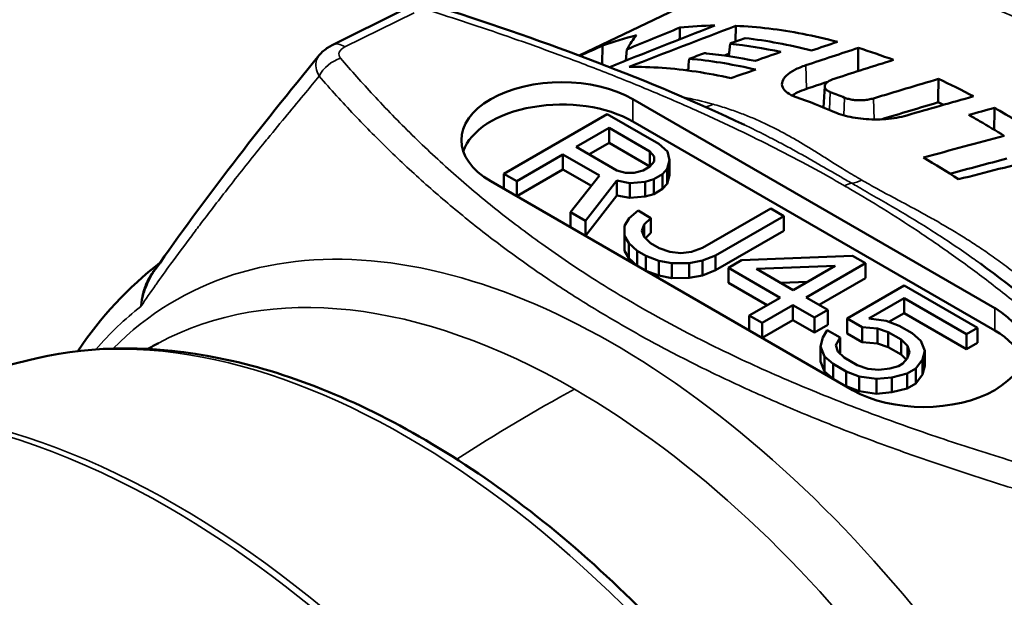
# Model space of a CAD drawing. Header units: millimetres. Extents: x 0 to 1891, y -60 to 594.
# Tile 93 of 118: x 715.99 to 721.37, y 189.74 to 192.9. Entities that reach past the tile are written whole.
import ezdxf

# ---------------------------------------------------------------- set-up
doc = ezdxf.new("R2010")
doc.units = ezdxf.units.MM
doc.layers.add('Sichtbar (ISO)', color=7, linetype='Continuous', lineweight=50)
doc.layers.add('Sichtbar schmal (ISO)', color=7, linetype='Continuous', lineweight=35)

msp = doc.modelspace()

# ---------------------------------------------------------------- linework, layer by layer
at = {"layer": 'Sichtbar (ISO)'}
for p, q in [((719.6206, 192.9764), (719.0461, 192.704)), ((717.6983, 192.7619), (718.0773, 192.9493)), ((719.9032, 192.7792), (719.9042, 192.8656)), ((719.1733, 192.6557), (719.1746, 192.7577)), ((719.3079, 192.7369), (719.3031, 192.6755)), ((720.3833, 192.4191), (720.3907, 192.5349)), ((719.3413, 192.4645), (721.3212, 191.3214)), ((718.6342, 192.0563), (719.1999, 192.3829)), ((719.1999, 192.3829), (719.4827, 192.2196)), ((719.3413, 192.342), (721.3212, 191.1989)), ((719.2104, 192.3073), (719.0299, 192.2031)), ((719.4343, 192.178), (719.2104, 192.3073)), ((719.2104, 192.3073), (719.2104, 192.2256)), ((719.0299, 192.2031), (719.2538, 192.0738)), ((719.2104, 192.2256), (719.1006, 192.1622)), ((719.4338, 192.0967), (719.2104, 192.2256)), ((719.4827, 192.2196), (719.5296, 192.1786)), ((718.9577, 192.1614), (718.7049, 192.0154)), ((718.9577, 192.1614), (718.9577, 192.0797)), ((719.158, 192.0457), (718.9577, 192.1614)), ((719.4577, 192.1507), (719.4343, 192.178)), ((719.4343, 192.178), (719.4343, 192.0972)), ((719.4572, 192.1232), (719.4577, 192.1507)), ((719.5296, 192.1786), (719.5407, 192.1305)), ((719.3967, 192.0747), (719.4328, 192.0955)), ((719.4328, 192.0955), (719.4572, 192.1232)), ((719.5407, 192.1305), (719.5279, 192.0823)), ((719.5407, 192.1305), (719.5407, 192.0489)), ((718.6342, 192.0563), (718.6342, 191.9746)), ((718.7049, 192.0154), (718.6342, 192.0563)), ((718.9577, 192.0797), (718.7049, 191.9338)), ((719.1137, 191.9896), (718.9577, 192.0797)), ((718.9995, 191.8453), (719.158, 192.0457)), ((719.2538, 192.0738), (719.3012, 192.0603)), ((719.3012, 192.0603), (719.3488, 192.0606)), ((719.3488, 192.0606), (719.3967, 192.0747)), ((719.5035, 192.0547), (719.4554, 192.0269)), ((719.5279, 192.0823), (719.5035, 192.0547)), ((719.5035, 192.0547), (719.5035, 191.973)), ((719.5279, 192.0823), (719.5279, 192.0007)), ((719.5279, 192.0007), (719.5407, 192.0489)), ((720.5434, 190.8723), (718.5635, 192.0154)), ((718.7049, 192.0154), (718.7049, 191.9338)), ((719.2528, 192.0188), (719.082, 191.7977)), ((719.2528, 192.0188), (719.2528, 191.9371)), ((719.324, 192.0055), (719.2528, 192.0188)), ((719.4075, 192.0128), (719.324, 192.0055)), ((719.324, 192.0055), (719.324, 191.9238)), ((719.4554, 192.0269), (719.4075, 192.0128)), ((719.4075, 192.0128), (719.4075, 191.9312)), ((719.4554, 192.0269), (719.4554, 191.9452)), ((719.5035, 191.973), (719.5279, 192.0007)), ((719.082, 191.7161), (719.2528, 191.9371)), ((719.2528, 191.9371), (719.324, 191.9238)), ((719.324, 191.9238), (719.4075, 191.9312)), ((719.4075, 191.9312), (719.4554, 191.9452)), ((719.5035, 191.973), (719.4554, 191.9452)), ((718.9995, 191.8453), (718.9995, 191.7637)), ((719.082, 191.7977), (718.9995, 191.8453)), ((719.3205, 191.8129), (719.3689, 191.8545)), ((719.3689, 191.8545), (719.4396, 191.8136)), ((719.7224, 191.6503), (720.0956, 191.8658)), ((720.1663, 191.8249), (719.7932, 191.6095)), ((720.0956, 191.8658), (720.1663, 191.8249)), ((720.1663, 191.8249), (720.1663, 191.7433)), ((719.082, 191.7977), (719.082, 191.7161)), ((719.2949, 191.7165), (719.2959, 191.7715)), ((719.2959, 191.7715), (719.3205, 191.8129)), ((719.4032, 191.779), (719.3907, 191.7446)), ((719.4396, 191.8136), (719.4032, 191.779)), ((719.4032, 191.779), (719.4032, 191.709)), ((719.4396, 191.8136), (719.4396, 191.732)), ((719.2949, 191.7165), (719.2949, 191.6348)), ((719.318, 191.6754), (719.2949, 191.7165)), ((719.3907, 191.7446), (719.402, 191.7103)), ((719.4093, 191.7032), (719.4396, 191.732)), ((720.1663, 191.7433), (719.7932, 191.5279)), ((719.318, 191.6754), (719.318, 191.5937)), ((719.3649, 191.6344), (719.318, 191.6754)), ((719.402, 191.7103), (719.4371, 191.6761)), ((719.4371, 191.6761), (719.4842, 191.6489)), ((719.2949, 191.6348), (719.318, 191.5937)), ((719.3649, 191.6344), (719.3649, 191.5528)), ((719.412, 191.6072), (719.3649, 191.6344)), ((719.412, 191.6072), (719.412, 191.5255)), ((719.483, 191.5801), (719.412, 191.6072)), ((719.4842, 191.6489), (719.5434, 191.6286)), ((719.5434, 191.6286), (719.6028, 191.6221)), ((719.6028, 191.6221), (719.6625, 191.6293)), ((719.6625, 191.6293), (719.7224, 191.6503)), ((719.7932, 191.6095), (719.7212, 191.5816)), ((719.7932, 191.6095), (719.7932, 191.5279)), ((719.9356, 191.5829), (720.5434, 191.6072)), ((720.5434, 191.6072), (720.6141, 191.5664)), ((719.318, 191.5937), (719.3649, 191.5528)), ((719.483, 191.5801), (719.483, 191.4985)), ((719.5542, 191.5668), (719.483, 191.5801)), ((719.6495, 191.5674), (719.5542, 191.5668)), ((719.5542, 191.5668), (719.5542, 191.4852)), ((719.7212, 191.5816), (719.6495, 191.5674)), ((719.6495, 191.5674), (719.6495, 191.4857)), ((719.7212, 191.5816), (719.7212, 191.4999)), ((719.8634, 191.5412), (719.9356, 191.5829)), ((720.6141, 191.5664), (720.2891, 191.3787)), ((720.6141, 191.5664), (720.6141, 191.4847)), ((719.412, 191.5255), (719.483, 191.4985)), ((719.6495, 191.4857), (719.7212, 191.4999)), ((719.7212, 191.4999), (719.7932, 191.5279)), ((719.8634, 191.5412), (719.8634, 191.4595)), ((720.1462, 191.3779), (719.8634, 191.5412)), ((720.4471, 191.5516), (720.0181, 191.5352)), ((720.0181, 191.5352), (720.2184, 191.4196)), ((720.2184, 191.4196), (720.4471, 191.5516)), ((719.483, 191.4985), (719.5542, 191.4852)), ((719.5542, 191.4852), (719.6495, 191.4857)), ((720.0755, 191.3371), (719.8634, 191.4595)), ((720.1507, 191.4587), (720.2957, 191.4642)), ((720.6141, 191.4847), (720.3598, 191.3379)), ((720.5133, 191.2632), (720.8262, 191.4439)), ((720.8262, 191.4439), (721.2269, 191.2126)), ((719.9777, 191.2806), (720.1462, 191.3779)), ((720.2891, 191.3787), (720.407, 191.3107)), ((720.825, 191.3751), (720.6324, 191.2639)), ((720.825, 191.3751), (720.825, 191.2935)), ((721.1668, 191.1778), (720.825, 191.3751)), ((720.2169, 191.3371), (720.0484, 191.2398)), ((720.2169, 191.3371), (720.2169, 191.2554)), ((720.3348, 191.269), (720.2169, 191.3371)), ((720.407, 191.3107), (720.3348, 191.269)), ((720.407, 191.3107), (720.407, 191.2291)), ((720.825, 191.2935), (720.7416, 191.2454)), ((721.1668, 191.0962), (720.825, 191.2935)), ((719.9777, 191.2806), (719.9777, 191.1989)), ((720.0484, 191.2398), (719.9777, 191.2806)), ((720.2169, 191.2554), (720.0484, 191.1581)), ((720.0484, 191.2398), (720.0484, 191.1581)), ((720.3348, 191.1874), (720.2169, 191.2554)), ((720.3348, 191.269), (720.3348, 191.1874)), ((720.5958, 191.2156), (720.5133, 191.2632)), ((720.5133, 191.2632), (720.5133, 191.1816)), ((720.6324, 191.2639), (720.7274, 191.2508)), ((720.7274, 191.2508), (720.7984, 191.2237)), ((720.407, 191.2291), (720.3348, 191.1874)), ((720.3804, 191.1593), (720.405, 191.2007)), ((720.405, 191.2007), (720.4757, 191.1599)), ((720.5958, 191.1339), (720.5133, 191.1816)), ((720.5958, 191.2156), (720.5958, 191.1339)), ((720.679, 191.2092), (720.5958, 191.2156)), ((720.679, 191.2092), (720.679, 191.1276)), ((720.7382, 191.189), (720.679, 191.2092)), ((720.7382, 191.189), (720.7382, 191.1073)), ((720.8089, 191.1481), (720.7382, 191.189)), ((720.7984, 191.2237), (720.8691, 191.1829)), ((720.8691, 191.1829), (720.916, 191.1419)), ((721.2269, 191.2126), (721.1668, 191.1778)), ((721.1668, 191.1778), (721.1668, 191.0962)), ((721.2269, 191.2126), (721.2269, 191.1309)), ((720.3676, 191.1111), (720.3804, 191.1593)), ((720.4757, 191.1599), (720.4511, 191.1185)), ((720.4757, 191.1599), (720.4757, 191.0782)), ((720.5958, 191.1339), (720.679, 191.1276)), ((720.679, 191.1276), (720.7382, 191.1073)), ((720.8089, 191.1481), (720.8089, 191.0665)), ((720.844, 191.114), (720.8089, 191.1481)), ((720.916, 191.1419), (720.9388, 191.087)), ((721.2269, 191.1309), (721.1668, 191.0962)), ((720.3676, 191.1111), (720.3676, 191.0294)), ((720.3904, 191.0562), (720.3676, 191.1111)), ((720.4511, 191.1185), (720.4624, 191.0841)), ((720.4624, 191.0841), (720.4975, 191.05)), ((720.4731, 191.0738), (720.4757, 191.0782)), ((720.8089, 191.0665), (720.7382, 191.1073)), ((720.8428, 191.0452), (720.8553, 191.0797)), ((720.844, 191.114), (720.844, 191.0486)), ((720.8553, 191.0797), (720.844, 191.114)), ((720.9388, 191.087), (720.926, 191.0388)), ((720.9388, 191.087), (720.9388, 191.0054)), ((716.081, 191.0462), (714.6439, 190.7094)), ((720.3676, 191.0294), (720.3904, 190.9746)), ((720.3904, 191.0562), (720.3904, 190.9746)), ((720.4373, 191.0152), (720.3904, 191.0562)), ((720.4373, 191.0152), (720.4373, 190.9336)), ((720.508, 190.9744), (720.4373, 191.0152)), ((720.4975, 191.05), (720.5682, 191.0092)), ((720.7944, 191.0037), (720.8185, 191.0176)), ((720.8089, 191.0665), (720.8373, 191.0389)), ((720.8185, 191.0176), (720.8428, 191.0452)), ((720.926, 191.0388), (720.8894, 190.9905)), ((720.926, 191.0388), (720.926, 190.9572)), ((720.3904, 190.9746), (720.4373, 190.9336)), ((720.508, 190.9744), (720.508, 190.8928)), ((720.579, 190.9473), (720.508, 190.9744)), ((720.5682, 191.0092), (720.6274, 190.9889)), ((720.6274, 190.9889), (720.6868, 190.9824)), ((720.6868, 190.9824), (720.7465, 190.9896)), ((720.7465, 190.9896), (720.7944, 191.0037)), ((720.8413, 190.9627), (720.7575, 190.9415)), ((720.8894, 190.9905), (720.8413, 190.9627)), ((720.8413, 190.9627), (720.8413, 190.881)), ((720.8894, 190.9905), (720.8894, 190.9088)), ((720.926, 190.9572), (720.9388, 191.0054)), ((720.579, 190.9473), (720.579, 190.8657)), ((720.674, 190.9342), (720.579, 190.9473)), ((720.7575, 190.9415), (720.674, 190.9342)), ((720.674, 190.9342), (720.674, 190.8525)), ((720.7575, 190.9415), (720.7575, 190.8599)), ((720.8894, 190.9088), (720.8413, 190.881)), ((720.8894, 190.9088), (720.926, 190.9572)), ((720.508, 190.8928), (720.579, 190.8657)), ((720.579, 190.8657), (720.674, 190.8525)), ((720.674, 190.8525), (720.7575, 190.8599)), ((720.7575, 190.8599), (720.8413, 190.881))]:
    msp.add_line(p, q, dxfattribs=at)
for centre, major_axis, ratio, start_param, end_param in [((724.9659, 190.5271), (-2.95, 5.1095), 0.57735, 2.510515, 6.914263), ((724.0466, 190.9696), (-15.2839, -5.2156), 0.200902, 4.925544, 4.964862), ((723.6789, 145.305), (42.6056, 42.4997), 0.706052, 1.035593, 1.041168), ((722.2605, 189.8476), (15.5177, 5.6197), 0.22113, 1.642831, 1.680823), ((721.3495, 188.4392), (-2.4255, 4.201), 0.577349, 5.970002, 6.033873), ((725.2457, 191.5057), (14.4201, 5.183), 0.224717, 1.923261, 1.932604), ((719.4722, 188.2972), (16.5205, 6.0148), 0.218578, 1.424799, 1.44215), ((721.3795, 189.5294), (-15.8212, -5.3623), 0.201858, 4.702097, 4.71099), ((803.7213, 693.5396), (-40.7092, -1926.6527), 0.038996, 4.976163, 4.976231), ((721.3495, 188.4392), (2.4255, -4.2011), 0.577352, 2.52693, 2.583982), ((722.3899, 189.8922), (14.9889, 5.4282), 0.22113, 1.659463, 1.661196), ((721.7759, 189.5872), (-16.0811, -5.4534), 0.20571, 4.743734, 4.752515), ((720.1915, 188.8021), (-16.2573, -5.4969), 0.204372, 4.608093, 4.627951), ((722.3899, 189.8922), (14.9889, 5.4282), 0.22113, 1.67457, 1.675292), ((721.407, 189.4421), (-16.0551, -5.4451), 0.204303, 4.729908, 4.738411), ((718.9524, 192.24), (-0.55, 0), 0.57735, 3.926991, 7.068583), ((719.6047, 188.3432), (15.9857, 5.8201), 0.218578, 1.441243, 1.448523), ((720.4659, 128.33), (50.827, 55.7089), 0.735753, 0.883772, 0.889213), ((808.6657, 731.4525), (-42.7128, -2027.7987), 0.039023, 4.982187, 4.982253), ((721.3495, 188.4392), (2.4255, -4.201), 0.577352, 2.398354, 2.454425), ((720.8899, 188.1738), (-2.4469, 4.2382), 0.577349, 5.626923, 5.6886), ((720.8179, 188.1291), (2.2158, -4.3633), 0.601968, 2.533531, 2.556454), ((715.936, 133.2041), (54.3998, 49.8019), 0.677794, 0.933041, 0.938769), ((718.9524, 192.1175), (-0.55, 0), 0.57735, 3.926991, 6.089122), ((720.5562, 130.1083), (49.2309, 54.0846), 0.736402, 0.883395, 0.888315), ((721.3385, 188.4325), (-2.345, 4.075), 0.578299, 5.589843, 5.598684), ((808.7864, 736.3008), (-42.4019, -2021.3923), 0.039059, 4.985629, 4.985691), ((716.7467, 131.8014), (51.1706, 51.1652), 0.707074, 0.881491, 0.888562), ((720.8899, 188.1738), (-2.4469, 4.2382), 0.577349, 5.430287, 5.485763), ((716.9179, 133.5768), (49.4226, 49.5694), 0.708047, 0.879506, 0.88464), ((716.1985, 133.3875), (49.5303, 49.5236), 0.707067, 0.866815, 0.874128), ((720.9323, 191.0969), (0.55, 0), 0.57735, 3.926991, 7.068583), ((720.9323, 190.9744), (0.55, 0), 0.57735, 0.194063, 0.785398)]:
    msp.add_ellipse(centre, major_axis=major_axis, ratio=ratio, start_param=start_param, end_param=end_param, dxfattribs=at)
for points in [[(718.2919, 192.964), (718.8734, 192.7783), (719.4363, 192.568), (719.9512, 192.3238)], [(719.5975, 192.8559), (719.5972, 192.8345), (719.597, 192.8132), (719.5967, 192.7918)], [(719.1746, 192.7577), (719.2344, 192.7794), (719.2964, 192.798), (719.3598, 192.8143)], [(719.3598, 192.8143), (719.3427, 192.7919), (719.3253, 192.7658), (719.3079, 192.7369)], [(720.3192, 192.7305), (720.1962, 192.7617), (720.0743, 192.7848), (719.9552, 192.7983)], [(719.8727, 192.768), (719.964, 192.7583), (720.0569, 192.7428), (720.1506, 192.7227)], [(716.7283, 191.5331), (716.9919, 191.9132), (717.2981, 192.3074), (717.6244, 192.7044)], [(719.6428, 192.6212), (719.645, 192.6426), (719.6473, 192.664), (719.6495, 192.6854)], [(721.179, 192.3781), (721.226, 192.3911), (721.2729, 192.404), (721.3199, 192.4169)], [(719.9515, 192.3236), (719.9514, 192.3237), (719.9513, 192.3237), (719.9512, 192.3238)], [(716.303, 191.0852), (716.4289, 191.2718), (716.5799, 191.4351), (716.7527, 191.5682)], [(721.2424, 191.5642), (721.2418, 191.5646), (721.2413, 191.5649), (721.2408, 191.5653)], [(721.2424, 191.5642), (721.6255, 191.285), (721.9606, 190.9823), (722.2592, 190.6705)], [(716.6858, 191.0975), (716.7053, 191.1082), (716.7249, 191.1189), (716.7446, 191.1295)]]:
    msp.add_open_spline(points, degree=3, dxfattribs=at)
for points, knots in [([(719.9042, 192.8656), (719.9636, 192.8632), (720.0237, 192.8584), (720.0848, 192.8511), (720.1458, 192.8438), (720.2076, 192.8341), (720.2702, 192.8219), (720.3327, 192.8097), (720.396, 192.7951), (720.46, 192.778)], [0.0000002, 0.0000002, 0.0000002, 0.0000002, 0.3333333, 0.3333333, 0.3333333, 0.6666667, 0.6666667, 0.6666667, 1, 1, 1, 1]), ([(719.8727, 192.768), (719.8865, 192.773), (719.9002, 192.7781), (719.9277, 192.7882), (719.9415, 192.7932), (719.9552, 192.7983)], [-0.01906246, -0.01906246, -0.01906246, -0.01906246, -0.00952726, -0.00952726, -0.000001, -0.000001, -0.000001, -0.000001]), ([(717.6244, 192.7044), (717.6384, 192.7214), (717.6553, 192.736), (717.6815, 192.753), (717.6898, 192.7577), (717.6983, 192.7619)], [0, 0, 0, 0, 0.01360632, 0.01360632, 0.01950249, 0.01950249, 0.01950249, 0.01950249]), ([(719.8656, 192.6996), (719.8657, 192.6999), (719.8657, 192.7001), (719.8681, 192.7229), (719.8704, 192.7454), (719.8727, 192.768)], [-0.01694285, -0.01694285, -0.01694285, -0.01694285, -0.01676055, -0.01676055, -0.000001, -0.000001, -0.000001, -0.000001]), ([(719.6495, 192.6854), (719.6632, 192.6905), (719.677, 192.6956), (719.7045, 192.7058), (719.7182, 192.7109), (719.732, 192.716)], [-0.01906514, -0.01906514, -0.01906514, -0.01906514, -0.00952862, -0.00952862, -0.000001, -0.000001, -0.000001, -0.000001]), ([(719.6495, 192.6854), (719.6573, 192.6847), (719.6652, 192.684), (719.7844, 192.6723), (719.8983, 192.6529), (720.0135, 192.6263)], [4.0557532, 4.0557532, 4.0557532, 4.0557532, 4.0625626, 4.0625626, 4.1589318, 4.1589318, 4.1589318, 4.1589318]), ([(720.0099, 192.6738), (719.9203, 192.6921), (719.8316, 192.7061), (719.7403, 192.7152), (719.7361, 192.7156), (719.732, 192.716)], [1.75854056, 1.75854056, 1.75854056, 1.75854056, 1.83387133, 1.83387133, 1.83748298, 1.83748298, 1.83748298, 1.83748298]), ([(719.8772, 192.5794), (719.813, 192.5938), (719.7496, 192.6056), (719.6869, 192.615), (719.6243, 192.6243), (719.5624, 192.6312), (719.5015, 192.6355), (719.4405, 192.6399), (719.3805, 192.6418), (719.3214, 192.6412)], [0, 0, 0, 0, 0.3333333, 0.3333333, 0.3333333, 0.6666667, 0.6666667, 0.6666667, 0.9999999, 0.9999999, 0.9999999, 0.9999999]), ([(720.2878, 192.6501), (720.2652, 192.6425), (720.2445, 192.6339), (720.2266, 192.6244), (720.2087, 192.6149), (720.1936, 192.6046), (720.1822, 192.5939), (720.1708, 192.5832), (720.163, 192.5722), (720.1593, 192.5612), (720.1556, 192.5503), (720.156, 192.5394), (720.1606, 192.5289), (720.1651, 192.5185), (720.1739, 192.5086), (720.1862, 192.4997), (720.1986, 192.4907), (720.2146, 192.4828), (720.2336, 192.4761)], [0, 0, 0, 0, 0.166667, 0.166667, 0.166667, 0.333333, 0.333333, 0.333333, 0.5, 0.5, 0.5, 0.666667, 0.666667, 0.666667, 0.833333, 0.833333, 0.833333, 1, 1, 1, 1]), ([(720.4214, 192.5033), (720.4192, 192.5042), (720.4169, 192.5051), (720.4149, 192.5061), (720.4128, 192.507), (720.4108, 192.5081), (720.409, 192.5091), (720.4072, 192.5102), (720.4055, 192.5112), (720.404, 192.5124), (720.4024, 192.5135), (720.401, 192.5146), (720.3997, 192.5158), (720.3984, 192.517), (720.3972, 192.5182), (720.3962, 192.5195), (720.3952, 192.5208), (720.3943, 192.5221), (720.3935, 192.5234), (720.392, 192.5261), (720.3911, 192.5288), (720.3908, 192.5315), (720.3905, 192.5343), (720.3908, 192.5371), (720.3917, 192.5398), (720.3925, 192.5426), (720.394, 192.5454), (720.396, 192.5481), (720.398, 192.5509), (720.4005, 192.5536), (720.4036, 192.5562), (720.4067, 192.5589), (720.4103, 192.5614), (720.4144, 192.5638), (720.4225, 192.5687), (720.4323, 192.5729), (720.4432, 192.5764)], [0, 0, 0, 0, 0.05, 0.05, 0.05, 0.1, 0.1, 0.1, 0.15, 0.15, 0.15, 0.2, 0.2, 0.2, 0.25, 0.25, 0.25, 0.3, 0.3, 0.3, 0.4, 0.4, 0.4, 0.5, 0.5, 0.5, 0.6, 0.6, 0.6, 0.7, 0.7, 0.7, 0.8, 0.8, 0.8, 1, 1, 1, 1]), ([(720.2918, 192.5212), (720.2729, 192.5148), (720.2554, 192.5077), (720.2299, 192.4951), (720.2208, 192.4899), (720.2126, 192.4846)], [0.000001, 0.000001, 0.000001, 0.000001, 0.01311262, 0.01311262, 0.02161353, 0.02161353, 0.02161353, 0.02161353]), ([(720.6578, 192.4688), (720.6496, 192.4664), (720.6408, 192.4643), (720.6317, 192.4626), (720.6226, 192.461), (720.6132, 192.4598), (720.6037, 192.4591), (720.5942, 192.4584), (720.5847, 192.4582), (720.5752, 192.4584), (720.5658, 192.4586), (720.5565, 192.4594), (720.5475, 192.4605), (720.5386, 192.4617), (720.53, 192.4633), (720.522, 192.4653), (720.514, 192.4673), (720.5065, 192.4696), (720.4998, 192.4724)], [0, 0, 0, 0, 0.166667, 0.166667, 0.166667, 0.333333, 0.333333, 0.333333, 0.5, 0.5, 0.5, 0.666667, 0.666667, 0.666667, 0.833333, 0.833333, 0.833333, 1, 1, 1, 1]), ([(721.3199, 192.4169), (721.3298, 192.4113), (721.3396, 192.4057), (721.5217, 192.3006), (721.6984, 192.1827), (721.8757, 192.0493)], [4.3932709, 4.3932709, 4.3932709, 4.3932709, 4.4016327, 4.4016327, 4.5477268, 4.5477268, 4.5477268, 4.5477268]), ([(720.4442, 192.3937), (720.4586, 192.3875), (720.4744, 192.3819), (720.4911, 192.377), (720.5079, 192.3721), (720.5257, 192.3679), (720.5444, 192.3644), (720.563, 192.3609), (720.5825, 192.3582), (720.6025, 192.3562), (720.6224, 192.3543), (720.6427, 192.3533), (720.6631, 192.3531), (720.6836, 192.3529), (720.7041, 192.3536), (720.7243, 192.3552), (720.7445, 192.3568), (720.7644, 192.3593), (720.7837, 192.3627), (720.803, 192.3661), (720.8217, 192.3704), (720.8394, 192.3755)], [0, 0, 0, 0, 0.142857, 0.142857, 0.142857, 0.285714, 0.285714, 0.285714, 0.428571, 0.428571, 0.428571, 0.571429, 0.571429, 0.571429, 0.714286, 0.714286, 0.714286, 0.857143, 0.857143, 0.857143, 1, 1, 1, 1]), ([(721.3735, 192.2633), (721.3282, 192.2915), (721.2832, 192.3185), (721.2187, 192.3557), (721.1989, 192.367), (721.179, 192.3781)], [1.42364583, 1.42364583, 1.42364583, 1.42364583, 1.46158979, 1.46158979, 1.47835236, 1.47835236, 1.47835236, 1.47835236]), ([(716.081, 191.0462), (716.3924, 191.1192), (716.7298, 191.1175), (717.4476, 190.9725), (717.83, 190.8189), (718.5932, 190.3724), (718.9739, 190.0761), (719.6894, 189.3752), (720.0242, 188.9709), (720.616, 188.0958), (720.8731, 187.6254), (721.2853, 186.6635), (721.4402, 186.1722), (721.6313, 185.2145), (721.6671, 184.7485), (721.6104, 183.8874), (721.5179, 183.492), (721.2576, 182.9338), (721.1282, 182.7383), (720.973, 182.573)], [0.958082, 0.958082, 0.958082, 0.958082, 1.256493, 1.256493, 1.577475, 1.577475, 1.905989, 1.905989, 2.233584, 2.233584, 2.560098, 2.560098, 2.886776, 2.886776, 3.214746, 3.214746, 3.542771, 3.542771, 3.754307, 3.754307, 3.754307, 3.754307])]:
    msp.add_open_spline(points, degree=3, knots=knots, dxfattribs=at)
at = {"layer": 'Sichtbar schmal (ISO)'}
for p, q in [((717.7648, 192.7499), (718.1438, 192.9374)), ((720.2918, 192.5212), (720.2878, 192.6501)), ((720.4171, 192.4052), (720.4214, 192.5033)), ((720.4955, 192.3758), (720.4998, 192.4724)), ((719.3413, 192.4645), (719.3413, 192.342)), ((720.6614, 192.3531), (720.6578, 192.4688)), ((721.3212, 191.1989), (721.3212, 191.3214))]:
    msp.add_line(p, q, dxfattribs=at)
for centre, major_axis, ratio, start_param, end_param in [((722.4205, 189.0575), (-2.3861, 4.1329), 0.57735, 3.146982, 6.277796), ((721.9054, 188.7601), (2.3995, -4.1561), 0.57735, 0.046713, 3.09488), ((717.7648, 192.6275), (-0.0665, 0.1345), 0.531226, 5.533435, 6.283201), ((717.8508, 192.7087), (-0.1187, 0.0025), 0.486733, 5.53238, 6.694238), ((717.7415, 192.5654), (-0.1138, -0.0977), 0.731689, 4.151816, 5.221915), ((720.6659, 188.0445), (2.4574, -4.2563), 0.57735, 2.614144, 2.664073), ((719.746, 192.6661), (-0.0658, -0.2412), 0.70553, 0.316797, 0.55267), ((720.4996, 191.8677), (0.075, 0.1299), 0.577406, 0.402165, 0.785358), ((720.6054, 192.2317), (-0.125, -0.2165), 0.577384, 0.402133, 0.71947), ((719.2325, 187.2169), (-2.3942, 4.1468), 0.57735, 3.100437, 6.438692), ((719.0207, 187.0947), (-2.3165, 4.0123), 0.57735, 5.497787, 6.265913), ((718.1004, 186.5633), (2.4829, -4.3006), 0.57735, 0.172684, 2.968909), ((719.271, 187.2391), (-2.4348, 4.2173), 0.57735, 0.08021, 0.199224), ((716.8394, 185.8353), (-2.6996, 4.6758), 0.57735, 3.314277, 6.110501), ((716.8024, 185.8139), (-2.7031, 4.6819), 0.57735, 5.497787, 6.264436), ((718.8308, 181.7891), (-5.5, -9.5263), 0.57735, 3.90257, 3.98527), ((719.0207, 187.0947), (2.3165, -4.0123), 0.57735, 0.017272, 2.356194), ((716.8024, 185.8139), (2.7031, -4.6819), 0.57735, 0.018755, 2.356194)]:
    msp.add_ellipse(centre, major_axis=major_axis, ratio=ratio, start_param=start_param, end_param=end_param, dxfattribs=at)
for points, knots in [([(718.2463, 192.9435), (718.3183, 192.9206), (718.3899, 192.8972), (718.4611, 192.8735), (718.5364, 192.8485), (718.6111, 192.823), (718.6854, 192.7971), (718.7679, 192.7684), (718.8498, 192.7391), (718.931, 192.7091), (719.0191, 192.6767), (719.1064, 192.6436), (719.1928, 192.6097), (719.2815, 192.5749), (719.3693, 192.5393), (719.4561, 192.5029), (719.5387, 192.4682), (719.6203, 192.4328), (719.7008, 192.3966), (719.7747, 192.3634), (719.8476, 192.3296), (719.9196, 192.2951), (719.987, 192.2628), (720.0536, 192.23), (720.1192, 192.1965), (720.1855, 192.1627), (720.2509, 192.1284), (720.3153, 192.0934), (720.3777, 192.0596), (720.4391, 192.0251), (720.4997, 191.9902)], [0, 0, 0, 0, 0.087913, 0.087913, 0.087913, 0.180738, 0.180738, 0.180738, 0.283784, 0.283784, 0.283784, 0.395554, 0.395554, 0.395554, 0.510372, 0.510372, 0.510372, 0.619646, 0.619646, 0.619646, 0.719831, 0.719831, 0.719831, 0.813603, 0.813603, 0.813603, 0.908308, 0.908308, 0.908308, 1, 1, 1, 1]), ([(717.6244, 192.7044), (717.618, 192.6966), (717.6132, 192.688), (717.6101, 192.6787), (717.6057, 192.6658), (717.6046, 192.6512), (717.607, 192.6361), (717.6093, 192.621), (717.6151, 192.6055), (717.6235, 192.5905)], [0.3209832, 0.3209832, 0.3209832, 0.3209832, 0.5, 0.5, 0.5, 0.75, 0.75, 0.75, 1, 1, 1, 1]), ([(721.7081, 190.3977), (721.5776, 190.4351), (721.4481, 190.4737), (721.32, 190.5137), (721.1964, 190.5523), (721.074, 190.5922), (720.9532, 190.6336), (720.8354, 190.6739), (720.7191, 190.7156), (720.6046, 190.7589), (720.4879, 190.8029), (720.373, 190.8485), (720.2603, 190.8958), (720.1337, 190.9489), (720.0097, 191.0041), (719.8889, 191.0615), (719.7549, 191.1251), (719.6248, 191.1915), (719.499, 191.2604), (719.3753, 191.3282), (719.2558, 191.3986), (719.1407, 191.4713), (719.0377, 191.5364), (718.9382, 191.6035), (718.8423, 191.6722), (718.7553, 191.7345), (718.6713, 191.7982), (718.5902, 191.8631), (718.5105, 191.9269), (718.4335, 191.9918), (718.3592, 192.0577), (718.2813, 192.1267), (718.2062, 192.1968), (718.1338, 192.2678), (718.0603, 192.3399), (717.9894, 192.4129), (717.9209, 192.4867), (717.8592, 192.5532), (717.7995, 192.6203), (717.7415, 192.6879)], [0, 0, 0, 0, 0.076224, 0.076224, 0.076224, 0.149784, 0.149784, 0.149784, 0.221471, 0.221471, 0.221471, 0.294485, 0.294485, 0.294485, 0.376498, 0.376498, 0.376498, 0.467453, 0.467453, 0.467453, 0.556878, 0.556878, 0.556878, 0.637, 0.637, 0.637, 0.709661, 0.709661, 0.709661, 0.781022, 0.781022, 0.781022, 0.855764, 0.855764, 0.855764, 0.931627, 0.931627, 0.931627, 1, 1, 1, 1]), ([(717.6235, 192.5905), (717.5999, 192.5609), (717.5756, 192.5311), (717.5509, 192.501), (717.4849, 192.4207), (717.4151, 192.338), (717.3426, 192.2495), (717.3335, 192.2384), (717.3243, 192.2272), (717.3151, 192.2159), (717.2547, 192.1415), (717.1924, 192.063), (717.1299, 191.9827), (717.0789, 191.9171), (717.0277, 191.8504), (716.977, 191.7838), (716.9602, 191.7616), (716.9434, 191.7394), (716.9266, 191.7172), (716.8875, 191.6653), (716.8487, 191.6133), (716.8104, 191.5606), (716.7838, 191.5241), (716.7573, 191.4873), (716.7312, 191.4501), (716.7304, 191.449), (716.7296, 191.448), (716.7289, 191.4469), (716.702, 191.4086), (716.6753, 191.3697), (716.6489, 191.3303)], [0, 0, 0, 0, 0.083333, 0.083333, 0.083333, 0.305383, 0.305383, 0.305383, 0.333333, 0.333333, 0.333333, 0.516838, 0.516838, 0.516838, 0.666667, 0.666667, 0.666667, 0.716579, 0.716579, 0.716579, 0.833333, 0.833333, 0.833333, 0.914326, 0.914326, 0.914326, 0.916667, 0.916667, 0.916667, 1, 1, 1, 1]), ([(720.5938, 192.0213), (720.5642, 192.0384), (720.5355, 192.0555), (720.5076, 192.0725), (720.4824, 192.0879), (720.4579, 192.1032), (720.4338, 192.1184), (720.4115, 192.1324), (720.3897, 192.1462), (720.368, 192.1598), (720.3474, 192.1727), (720.3271, 192.1854), (720.3067, 192.1978), (720.2868, 192.21), (720.2669, 192.222), (720.247, 192.2336), (720.2271, 192.2453), (720.2072, 192.2566), (720.1872, 192.2676), (720.1672, 192.2787), (720.1471, 192.2894), (720.1269, 192.2998), (720.1068, 192.3102), (720.0866, 192.3202), (720.0662, 192.3298), (720.0456, 192.3395), (720.0249, 192.3489), (720.004, 192.3579), (719.9819, 192.3673), (719.9597, 192.3763), (719.9372, 192.3849), (719.9127, 192.3943), (719.888, 192.4031), (719.8629, 192.4113), (719.8355, 192.4204), (719.8076, 192.4288), (719.7794, 192.4365)], [0, 0, 0, 0, 0.0994552, 0.0994552, 0.0994552, 0.1892918, 0.1892918, 0.1892918, 0.2720592, 0.2720592, 0.2720592, 0.3505406, 0.3505406, 0.3505406, 0.4275022, 0.4275022, 0.4275022, 0.5041944, 0.5041944, 0.5041944, 0.5809815, 0.5809815, 0.5809815, 0.6572718, 0.6572718, 0.6572718, 0.7342392, 0.7342392, 0.7342392, 0.8152776, 0.8152776, 0.8152776, 0.9033873, 0.9033873, 0.9033873, 0.9999993, 0.9999993, 0.9999993, 0.9999993]), ([(720.5393, 192.0042), (720.5281, 192.0105), (720.5171, 192.0167), (720.5062, 192.0228), (720.4967, 192.0282), (720.4873, 192.0335), (720.478, 192.0388), (720.4355, 192.0631), (720.3956, 192.0865), (720.3575, 192.1085), (720.3374, 192.1202), (720.3178, 192.1315), (720.2986, 192.1424), (720.2545, 192.1674), (720.2127, 192.1903), (720.1715, 192.2124), (720.1453, 192.2264), (720.1193, 192.24), (720.093, 192.2536), (720.057, 192.2721), (720.0204, 192.2904), (719.9823, 192.3089), (719.9721, 192.3138), (719.9619, 192.3187), (719.9515, 192.3236)], [0, 0, 0, 0, 0.03125, 0.03125, 0.03125, 0.0585938, 0.0585938, 0.0585938, 0.1837301, 0.1837301, 0.1837301, 0.25, 0.25, 0.25, 0.4027922, 0.4027922, 0.4027922, 0.5, 0.5, 0.5, 0.6325745, 0.6325745, 0.6325745, 0.6677353, 0.6677353, 0.6677353, 0.6677353]), ([(720.4997, 191.9902), (720.5109, 191.9837), (720.5221, 191.9772), (720.5332, 191.9707), (720.5931, 191.9357), (720.652, 191.9003), (720.71, 191.8643), (720.773, 191.8251), (720.835, 191.7853), (720.8958, 191.745), (720.9637, 191.7), (721.0302, 191.6542), (721.0952, 191.6078), (721.1654, 191.5578), (721.2339, 191.507), (721.3008, 191.4555), (721.368, 191.4039), (721.4335, 191.3516), (721.4976, 191.2986), (721.5573, 191.2492), (721.6157, 191.1993), (721.6729, 191.1489), (721.726, 191.102), (721.7781, 191.0548), (721.8291, 191.0071), (721.8818, 190.958), (721.9333, 190.9085), (721.9839, 190.8587), (722.0408, 190.8026), (722.0964, 190.7461), (722.1509, 190.6892)], [0, 0, 0, 0, 0.017005, 0.017005, 0.017005, 0.108189, 0.108189, 0.108189, 0.207403, 0.207403, 0.207403, 0.318138, 0.318138, 0.318138, 0.437491, 0.437491, 0.437491, 0.557212, 0.557212, 0.557212, 0.668869, 0.668869, 0.668869, 0.772666, 0.772666, 0.772666, 0.879634, 0.879634, 0.879634, 1, 1, 1, 1]), ([(721.2408, 191.5653), (721.2296, 191.5735), (721.2183, 191.5817), (721.2069, 191.5898), (721.1972, 191.5967), (721.1874, 191.6036), (721.1776, 191.6105), (721.1089, 191.6588), (721.0386, 191.7053), (720.9693, 191.7492), (720.9657, 191.7515), (720.9621, 191.7537), (720.9585, 191.756), (720.8895, 191.7994), (720.8215, 191.8402), (720.7574, 191.8777), (720.7513, 191.8813), (720.7453, 191.8848), (720.7394, 191.8883), (720.7031, 191.9095), (720.6682, 191.9296), (720.6348, 191.9489), (720.6181, 191.9585), (720.6018, 191.968), (720.5859, 191.9772), (720.5816, 191.9797), (720.5773, 191.9821), (720.5731, 191.9846), (720.5616, 191.9912), (720.5504, 191.9978), (720.5393, 192.0042)], [0.2135344, 0.2135344, 0.2135344, 0.2135344, 0.25, 0.25, 0.25, 0.2812443, 0.2812443, 0.2812443, 0.5, 0.5, 0.5, 0.5113128, 0.5113128, 0.5113128, 0.7294298, 0.7294298, 0.7294298, 0.75, 0.75, 0.75, 0.875, 0.875, 0.875, 0.9375, 0.9375, 0.9375, 0.9543522, 0.9543522, 0.9543522, 1, 1, 1, 1]), ([(721.5524, 191.4128), (721.5224, 191.4393), (721.4918, 191.4651), (721.4606, 191.4902), (721.4319, 191.5133), (721.4029, 191.5358), (721.3734, 191.5577), (721.3464, 191.5778), (721.319, 191.5974), (721.2914, 191.6166), (721.2659, 191.6343), (721.2402, 191.6517), (721.2143, 191.6686), (721.1894, 191.6849), (721.1643, 191.7008), (721.1391, 191.7164), (721.1139, 191.732), (721.0885, 191.7473), (721.0631, 191.7623), (721.0375, 191.7774), (721.0118, 191.7922), (720.9861, 191.8067), (720.9605, 191.8212), (720.9348, 191.8354), (720.9092, 191.8494), (720.8834, 191.8634), (720.8576, 191.8773), (720.8321, 191.891), (720.8059, 191.905), (720.7799, 191.9189), (720.7542, 191.9327), (720.7274, 191.947), (720.701, 191.9613), (720.6752, 191.9755), (720.6474, 191.9908), (720.6202, 192.006), (720.5938, 192.0213)], [0.0000002, 0.0000002, 0.0000002, 0.0000002, 0.1027427, 0.1027427, 0.1027427, 0.1971222, 0.1971222, 0.1971222, 0.2836023, 0.2836023, 0.2836023, 0.3635032, 0.3635032, 0.3635032, 0.4402048, 0.4402048, 0.4402048, 0.5169468, 0.5169468, 0.5169468, 0.5941722, 0.5941722, 0.5941722, 0.6712423, 0.6712423, 0.6712423, 0.748814, 0.748814, 0.748814, 0.828302, 0.828302, 0.828302, 0.9111308, 0.9111308, 0.9111308, 1, 1, 1, 1]), ([(716.6489, 191.3303), (716.6487, 191.332), (716.6486, 191.334), (716.6487, 191.3361), (716.6488, 191.3368), (716.6488, 191.3375), (716.6489, 191.3382), (716.649, 191.3397), (716.6491, 191.3414), (716.6493, 191.3432), (716.6494, 191.3444), (716.6495, 191.3456), (716.6497, 191.3468), (716.6498, 191.3484), (716.65, 191.35), (716.6501, 191.3515), (716.6503, 191.3532), (716.6505, 191.3547), (716.6507, 191.3563), (716.6508, 191.3572), (716.651, 191.3582), (716.6511, 191.3592), (716.6514, 191.3618), (716.6518, 191.3646), (716.6524, 191.368), (716.6529, 191.3713), (716.6535, 191.3752), (716.6541, 191.378), (716.6546, 191.3808), (716.6549, 191.3825), (716.6554, 191.3847), (716.6558, 191.3869), (716.6563, 191.3895), (716.6569, 191.3922), (716.6575, 191.3949), (716.6582, 191.3976), (716.6589, 191.4006), (716.6592, 191.4017), (716.6595, 191.4029), (716.6598, 191.4042), (716.6603, 191.4061), (716.6609, 191.4081), (716.6614, 191.4101), (716.6624, 191.4136), (716.6634, 191.4172), (716.6647, 191.4211), (716.6659, 191.425), (716.6673, 191.4292), (716.6689, 191.4338), (716.6705, 191.4384), (716.6724, 191.4434), (716.6745, 191.4487), (716.6751, 191.4502), (716.6757, 191.4517), (716.6764, 191.4533), (716.6781, 191.4572), (716.6799, 191.4614), (716.6821, 191.4661), (716.6831, 191.4682), (716.6842, 191.4704), (716.6853, 191.4727), (716.6877, 191.4774), (716.6903, 191.4824), (716.6926, 191.4866), (716.6941, 191.4891), (716.6954, 191.4914), (716.6967, 191.4936), (716.6985, 191.4968), (716.7003, 191.4996), (716.702, 191.5024), (716.705, 191.5071), (716.7079, 191.5115), (716.7114, 191.5165), (716.7149, 191.5214), (716.7189, 191.5268), (716.7234, 191.5324), (716.7253, 191.5349), (716.7274, 191.5374), (716.7296, 191.54), (716.7324, 191.5433), (716.7354, 191.5468), (716.7387, 191.5503), (716.7406, 191.5524), (716.7426, 191.5545), (716.7447, 191.5567)], [0, 0, 0, 0, 0.0454545, 0.0454545, 0.0454545, 0.0596575, 0.0596575, 0.0596575, 0.0909091, 0.0909091, 0.0909091, 0.1107451, 0.1107451, 0.1107451, 0.1363636, 0.1363636, 0.1363636, 0.1645194, 0.1645194, 0.1645194, 0.1818182, 0.1818182, 0.1818182, 0.2272727, 0.2272727, 0.2272727, 0.2727273, 0.2727273, 0.2727273, 0.3181818, 0.3181818, 0.3181818, 0.3636364, 0.3636364, 0.3636364, 0.4090909, 0.4090909, 0.4090909, 0.4268352, 0.4268352, 0.4268352, 0.4545455, 0.4545455, 0.4545455, 0.5, 0.5, 0.5, 0.5454545, 0.5454545, 0.5454545, 0.5909091, 0.5909091, 0.5909091, 0.6039044, 0.6039044, 0.6039044, 0.6363636, 0.6363636, 0.6363636, 0.6508371, 0.6508371, 0.6508371, 0.6818182, 0.6818182, 0.6818182, 0.7002899, 0.7002899, 0.7002899, 0.7272727, 0.7272727, 0.7272727, 0.7727273, 0.7727273, 0.7727273, 0.8181818, 0.8181818, 0.8181818, 0.838053, 0.838053, 0.838053, 0.8636364, 0.8636364, 0.8636364, 0.8788687, 0.8788687, 0.8788687, 0.8788687]), ([(716.7283, 191.5331), (716.7245, 191.5277), (716.7211, 191.5225), (716.718, 191.5176), (716.7142, 191.5116), (716.7108, 191.506), (716.7078, 191.5007), (716.7047, 191.4954), (716.702, 191.4905), (716.6983, 191.4836), (716.6947, 191.4767), (716.6904, 191.4678), (716.6869, 191.4602), (716.6835, 191.4526), (716.6809, 191.4465), (716.6785, 191.4406), (716.6761, 191.4347), (716.674, 191.4291), (716.6722, 191.4241), (716.6704, 191.419), (716.6688, 191.4144), (716.6674, 191.4101), (716.666, 191.4057), (716.6647, 191.4017), (716.6636, 191.3981), (716.6626, 191.3945), (716.6616, 191.3913), (716.6604, 191.3868), (716.6592, 191.3822), (716.6576, 191.3763), (716.6564, 191.3713), (716.6552, 191.3663), (716.6543, 191.3623), (716.6535, 191.3584), (716.6527, 191.3546), (716.652, 191.3509), (716.6513, 191.3476), (716.6507, 191.3443), (716.6502, 191.3413), (716.6497, 191.3384), (716.6492, 191.3354), (716.6487, 191.3326), (716.6489, 191.3303)], [0.2328106, 0.2328106, 0.2328106, 0.2328106, 0.2777778, 0.2777778, 0.2777778, 0.3333333, 0.3333333, 0.3333333, 0.3888889, 0.3888889, 0.3888889, 0.4444444, 0.4444444, 0.4444444, 0.5, 0.5, 0.5, 0.5555556, 0.5555556, 0.5555556, 0.6111111, 0.6111111, 0.6111111, 0.6666667, 0.6666667, 0.6666667, 0.7222222, 0.7222222, 0.7222222, 0.7777778, 0.7777778, 0.7777778, 0.8333333, 0.8333333, 0.8333333, 0.8888889, 0.8888889, 0.8888889, 0.9444444, 0.9444444, 0.9444444, 1, 1, 1, 1])]:
    msp.add_open_spline(points, degree=3, knots=knots, dxfattribs=at)
msp.add_open_spline([(717.6235, 192.5905), (717.6867, 192.5182), (717.8148, 192.3774), (718.0139, 192.1761), (718.2204, 191.9849), (718.4353, 191.8032), (718.6599, 191.6301), (718.8966, 191.4642), (719.1461, 191.3054), (719.4086, 191.1538), (719.6844, 191.0094), (719.9729, 190.8721), (720.2747, 190.7414), (720.5919, 190.616), (720.9256, 190.4952), (721.2771, 190.3784), (721.5233, 190.3032), (721.6497, 190.266)], degree=3, dxfattribs=at)

doc.saveas('drawing.dxf')
